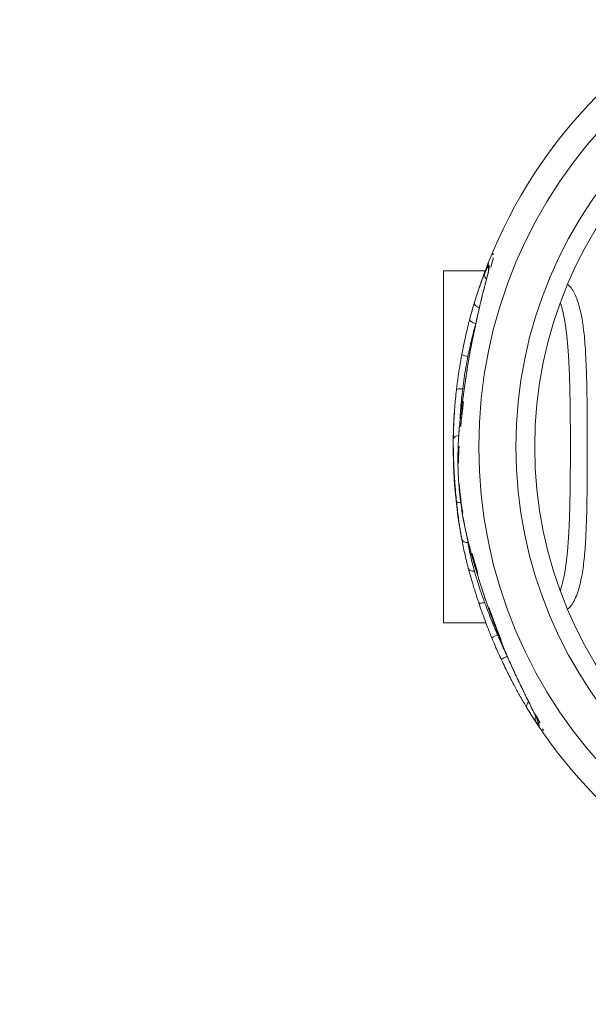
# Model space of a CAD drawing. Header units: inches. Extents: x -93 to 151, y -96 to 115.
# Tile 104 of 126: x 100.53 to 100.983, y 21.586 to 22.369. Entities that reach past the tile are written whole.
import ezdxf

# ---------------------------------------------------------------- set-up
doc = ezdxf.new("R2010")
doc.units = ezdxf.units.IN
doc.header["$MEASUREMENT"] = 0
doc.linetypes.add('ACAD_ISO03W100', pattern=[30, 12, -18])
for name, color, linetype, lineweight in [('1_projektowane', 7, 'Continuous', 5), ('strefa', 7, 'ACAD_ISO03W100', 5), ('urzadzenie', 7, 'Continuous', 5)]:
    doc.layers.add(name, color=color, linetype=linetype, lineweight=lineweight)

# ---------------------------------------------------------------- blocks, each defined once
blk = doc.blocks.new('fddsffdsfddff')
at = {"layer": 'strefa', "color": 7, "ltscale": 0.01}
blk.add_circle((101.2729, 22.02915), 1.92851, dxfattribs=at)
at = {"layer": 'urzadzenie', "linetype": 'Continuous'}
for p, q in [((100.90671, 22.18184), (100.9072, 22.18257)), ((100.9072, 22.18257), (100.90766, 22.18294)), ((100.90107, 22.16915), (100.8679, 22.16915)), ((100.8679, 21.88915), (100.8679, 22.16915)), ((100.90237, 22.16376), (100.90221, 22.16328)), ((100.8917, 22.14148), (100.89189, 22.14217)), ((100.89265, 22.12301), (100.89187, 22.11929)), ((100.89265, 22.12301), (100.89259, 22.12283)), ((100.89367, 22.12792), (100.89349, 22.1273)), ((100.89187, 22.11929), (100.89181, 22.11913)), ((100.88594, 22.08646), (100.88591, 22.08645)), ((100.88591, 22.08645), (100.88591, 22.08645)), ((100.88086, 22.04937), (100.88086, 22.0491)), ((100.88932, 21.94626), (100.88926, 21.94657)), ((100.903, 21.90242), (100.90301, 21.90246)), ((100.8679, 21.88915), (100.9015, 21.88915)), ((100.9076, 21.8897), (100.90764, 21.88967)), ((100.91847, 21.86254), (100.91935, 21.86066)), ((100.9248, 21.84856), (100.92492, 21.84836)), ((100.93394, 21.82955), (100.93415, 21.82918)), ((100.94008, 21.81693), (100.94039, 21.81639)), ((100.9409, 21.81654), (100.9426, 21.81321)), ((100.9426, 21.81321), (100.94449, 21.80945))]:
    blk.add_line(p, q, dxfattribs=at)
at = {"layer": 'urzadzenie', "linetype": 'Continuous', "flags": 128}
for points in [[(100.90407, 22.17116), (100.90379, 22.17016), (100.90379, 22.17014)], [(100.89239, 22.14385), (100.89233, 22.14324), (100.8925, 22.14259), (100.89289, 22.14193), (100.89347, 22.14129), (100.89424, 22.14071), (100.89514, 22.1402), (100.89613, 22.1398), (100.89631, 22.13974)], [(100.88866, 22.13066), (100.88865, 22.13022), (100.88886, 22.12975), (100.88927, 22.12926), (100.88987, 22.12878), (100.89063, 22.12832), (100.89151, 22.12791), (100.89248, 22.12756), (100.89349, 22.1273)], [(100.87807, 22.0743), (100.87819, 22.07458), (100.87849, 22.07483), (100.87896, 22.07504), (100.87957, 22.0752), (100.88032, 22.07531), (100.88117, 22.07536), (100.88208, 22.07534), (100.88304, 22.07527)], [(100.87559, 22.03533), (100.8757, 22.03587), (100.87599, 22.03639), (100.87646, 22.03686), (100.87708, 22.03727), (100.87783, 22.03761), (100.87869, 22.03786), (100.87962, 22.03801), (100.87988, 22.03804)], [(100.87814, 21.98569), (100.87827, 21.98542), (100.87859, 21.98518), (100.87906, 21.98498), (100.87968, 21.98482), (100.88042, 21.98472), (100.88126, 21.98467), (100.8815, 21.98466)], [(100.88753, 21.93255), (100.88774, 21.93199), (100.88809, 21.93149), (100.88858, 21.93105), (100.88919, 21.93071), (100.8899, 21.93045), (100.89068, 21.9303), (100.89152, 21.93026), (100.89238, 21.93033)], [(100.90052, 21.90536), (100.89962, 21.9051), (100.89876, 21.90491), (100.89797, 21.90478), (100.89726, 21.90472), (100.89667, 21.90473), (100.89621, 21.90482), (100.89591, 21.90497), (100.89577, 21.90518)], [(100.91847, 21.86254), (100.91753, 21.86209), (100.91663, 21.86163), (100.91581, 21.86117), (100.91511, 21.86074), (100.91455, 21.86035), (100.91416, 21.86002), (100.91396, 21.85976), (100.91395, 21.85959)], [(100.94285, 21.81063), (100.94296, 21.81032), (100.94343, 21.80945)]]:
    blk.add_lwpolyline(points, dxfattribs=at)
at = {"layer": 'urzadzenie', "linetype": 'Continuous'}
for radius in [0.37709, 0.34754, 0.33251]:
    blk.add_circle((101.2729, 22.02915), radius, dxfattribs=at)
for centre, radius, start, end in [((101.2729, 22.02915), 0.39742, 118.07947, 164.22657), ((100.90844, 22.17169), 0.00499, 158.8647, 198.31536), ((100.9049, 22.1658), 0.00453, 162.69703, 229.37069), ((100.88851, 22.11477), 0.01365, 243.23873, 264.81523), ((101.2729, 22.02915), 0.39742, 176.07613, 180), ((101.2729, 22.02915), 0.39742, 180, 191.55822), ((100.88637, 21.9572), 0.0043, 199.62607, 281.65169), ((100.91564, 21.8643), 0.0159, 107.50832, 126.24967), ((100.93814, 21.82299), 0.00425, 128.44249, 207.452), ((101.2729, 22.02915), 0.39742, 212.45837, 253.95146), ((100.94545, 21.81249), 0.0047, 155.55606, 212.75029), ((100.94801, 21.81017), 0.005, 184.59455, 214.02694)]:
    blk.add_arc(centre, radius, start, end, dxfattribs=at)
for points, knots in [([(100.90743, 22.17961), (100.9072, 22.17858), (100.90673, 22.17652), (100.90588, 22.17332), (100.90545, 22.17172)], [0, 0, 0, 0, 0.499999, 1, 1, 1, 1]), ([(100.90743, 22.17961), (100.9074, 22.17948), (100.90718, 22.17847), (100.90663, 22.17616), (100.90584, 22.17321), (100.90545, 22.17172)], [0, 0, 0, 0, 0.068744, 0.53064, 1, 1, 1, 1]), ([(100.90671, 22.18184), (100.90692, 22.18216), (100.90733, 22.18281), (100.90755, 22.1829), (100.90766, 22.18294)], [0, 0, 0, 0, 0.497687, 1, 1, 1, 1]), ([(100.89747, 22.15951), (100.89802, 22.16105), (100.89912, 22.16414), (100.90071, 22.16834), (100.90222, 22.17214), (100.90309, 22.1742), (100.90352, 22.17523)], [0, 0, 0, 0, 0.250231, 0.500303, 0.750121, 1, 1, 1, 1]), ([(100.89747, 22.15951), (100.89829, 22.1618), (100.89953, 22.16526), (100.9011, 22.16932), (100.90234, 22.17243), (100.9031, 22.17422), (100.90352, 22.17523)], [0, 0, 0, 0, 0.374402, 0.565304, 0.756162, 1, 1, 1, 1]), ([(100.90058, 22.16715), (100.90094, 22.168), (100.90168, 22.16972), (100.90258, 22.17159), (100.90331, 22.17294), (100.90363, 22.1733), (100.90379, 22.17349)], [0, 0, 0, 0, 0.2495037, 0.5014713, 0.7493066, 1, 1, 1, 1]), ([(100.90378, 22.17014), (100.90376, 22.17002), (100.9037, 22.16966), (100.90352, 22.16877), (100.90323, 22.16748), (100.90284, 22.16583), (100.90248, 22.16439), (100.90224, 22.16343), (100.90218, 22.16321)], [0, 0, 0, 0, 0.10329, 0.289043, 0.492163, 0.707845, 0.932913, 1, 1, 1, 1]), ([(100.90407, 22.17116), (100.904, 22.17075), (100.90386, 22.16993), (100.90349, 22.16824), (100.903, 22.16621), (100.90258, 22.16458), (100.90237, 22.16376)], [0, 0, 0, 0, 0.247596, 0.497113, 0.747495, 1, 1, 1, 1]), ([(100.90379, 22.17349), (100.90392, 22.17357), (100.90414, 22.17369), (100.90426, 22.17324), (100.90426, 22.17251), (100.90413, 22.17161), (100.90407, 22.17116)], [0, 0, 0, 0, 0.303459, 0.501329, 0.749826, 1, 1, 1, 1]), ([(100.90391, 22.17104), (100.90391, 22.17103), (100.90391, 22.17099), (100.90389, 22.17069), (100.90383, 22.17033), (100.9038, 22.17017)], [0, 0, 0, 0, 0.301756, 0.69856, 1, 1, 1, 1]), ([(100.89239, 22.14385), (100.89286, 22.14539), (100.89381, 22.14846), (100.89523, 22.15277), (100.89662, 22.15682), (100.898, 22.16062), (100.89934, 22.16415), (100.90016, 22.16615), (100.90058, 22.16715)], [0, 0, 0, 0, 0.160119, 0.32023, 0.484178, 0.648121, 0.823333, 1, 1, 1, 1]), ([(100.90222, 22.16328), (100.90211, 22.16288), (100.90182, 22.16172), (100.90124, 22.15951), (100.90048, 22.15661), (100.8996, 22.15323), (100.8986, 22.14928), (100.89756, 22.14504), (100.89653, 22.14069), (100.89557, 22.1365), (100.89462, 22.13225), (100.89367, 22.12792), (100.89298, 22.12474), (100.89263, 22.12303), (100.89259, 22.12284)], [0, 0, 0, 0, 0.041287, 0.118018, 0.200805, 0.291264, 0.391823, 0.506457, 0.609784, 0.706867, 0.798588, 0.895679, 0.988027, 1, 1, 1, 1]), ([(100.90237, 22.16376), (100.90211, 22.16275), (100.90159, 22.16074), (100.90079, 22.15771), (100.89966, 22.15338), (100.8982, 22.14757), (100.89636, 22.13983), (100.89452, 22.13169), (100.89327, 22.1259), (100.89265, 22.12301)], [0, 0, 0, 0, 0.096497, 0.193031, 0.258824, 0.44943, 0.64001, 0.820051, 1, 1, 1, 1]), ([(100.96659, 21.89988), (100.96739, 21.90062), (100.96926, 21.90235), (100.97177, 21.90642), (100.97419, 21.91184), (100.97607, 21.91791), (100.97751, 21.92432), (100.97863, 21.93082), (100.97955, 21.93795), (100.9803, 21.94568), (100.98088, 21.95386), (100.98131, 21.96247), (100.98163, 21.97144), (100.98187, 21.98083), (100.98202, 21.99061), (100.98213, 22.00074), (100.98219, 22.01114), (100.98222, 22.0217), (100.98222, 22.03197), (100.98221, 22.04187), (100.98217, 22.05136), (100.9821, 22.06069), (100.98198, 22.0708), (100.98178, 22.08154), (100.98145, 22.09267), (100.98099, 22.10253), (100.98041, 22.11119), (100.97973, 22.11876), (100.97888, 22.12577), (100.97781, 22.1325), (100.97646, 22.13881), (100.9748, 22.14461), (100.97287, 22.14963), (100.97058, 22.15391), (100.96852, 22.15684), (100.96708, 22.158), (100.96668, 22.15832)], [0, 0, 0, 0, 0.027956, 0.065552, 0.103141, 0.140584, 0.169585, 0.19871, 0.227865, 0.256967, 0.285948, 0.313702, 0.341551, 0.369387, 0.397125, 0.425001, 0.452999, 0.48099, 0.508857, 0.534057, 0.559347, 0.584642, 0.60985, 0.643532, 0.677308, 0.711007, 0.739009, 0.767089, 0.795178, 0.823191, 0.855118, 0.88714, 0.919168, 0.951104, 0.986361, 1, 1, 1, 1]), ([(100.88866, 22.13066), (100.88927, 22.13293), (100.8905, 22.13751), (100.89176, 22.14173), (100.89239, 22.14385)], [0, 0, 0, 0, 0.49802, 1, 1, 1, 1]), ([(100.96084, 21.9147), (100.96088, 21.91483), (100.96133, 21.91608), (100.96211, 21.91889), (100.96299, 21.92243), (100.96366, 21.92564), (100.96415, 21.92824), (100.96459, 21.93085), (100.965, 21.93352), (100.96539, 21.93636), (100.96581, 21.93977), (100.9662, 21.94336), (100.96651, 21.9467), (100.96676, 21.94959), (100.96698, 21.95244), (100.96719, 21.95547), (100.96739, 21.9587), (100.9676, 21.96252), (100.96781, 21.96694), (100.96801, 21.97191), (100.96817, 21.97684), (100.96831, 21.98172), (100.96843, 21.98714), (100.96854, 21.99311), (100.96864, 21.99983), (100.96871, 22.00671), (100.96876, 22.01456), (100.9688, 22.0232), (100.9688, 22.03265), (100.96878, 22.04047), (100.96874, 22.04665), (100.96871, 22.05123), (100.96867, 22.05581), (100.96861, 22.0604), (100.96854, 22.065), (100.96847, 22.06935), (100.96838, 22.07352), (100.96828, 22.07753), (100.96816, 22.08165), (100.96803, 22.08585), (100.96786, 22.09011), (100.96771, 22.09348), (100.96759, 22.09595), (100.9675, 22.09754), (100.96741, 22.09914), (100.96732, 22.10076), (100.96721, 22.10239), (100.9671, 22.10404), (100.96698, 22.10575), (100.96684, 22.1077), (100.96665, 22.11007), (100.96639, 22.11296), (100.96605, 22.11636), (100.96567, 22.11976), (100.96528, 22.12276), (100.9649, 22.12542), (100.9645, 22.12803), (100.96403, 22.13073), (100.9635, 22.13343), (100.96289, 22.13629), (100.96216, 22.13922), (100.96146, 22.14172), (100.96101, 22.14306), (100.96086, 22.14353)], [0, 0, 0, 0, 0.003184, 0.029533, 0.059084, 0.073564, 0.088987, 0.105359, 0.118201, 0.133099, 0.150822, 0.170779, 0.186269, 0.198508, 0.211055, 0.22508, 0.238793, 0.253066, 0.273682, 0.293605, 0.312882, 0.331551, 0.349645, 0.373927, 0.397339, 0.422388, 0.447144, 0.47977, 0.512296, 0.544942, 0.560873, 0.576933, 0.593147, 0.609542, 0.626144, 0.642983, 0.65741, 0.672571, 0.688393, 0.704814, 0.721852, 0.739529, 0.746064, 0.752737, 0.759552, 0.76651, 0.773613, 0.780862, 0.78826, 0.79637, 0.807254, 0.820881, 0.837198, 0.856452, 0.87205, 0.88402, 0.899158, 0.915452, 0.930783, 0.947598, 0.969225, 0.98924, 1, 1, 1, 1]), ([(100.88236, 22.10258), (100.88282, 22.10498), (100.88374, 22.10977), (100.88528, 22.11686), (100.88691, 22.12387), (100.88807, 22.12839), (100.88866, 22.13066)], [0, 0, 0, 0, 0.246587, 0.493219, 0.746611, 1, 1, 1, 1]), ([(100.89349, 22.1273), (100.89301, 22.12553), (100.89204, 22.12199), (100.89065, 22.11645), (100.88931, 22.11077), (100.88818, 22.10564), (100.88753, 22.10242), (100.88727, 22.10118)], [0, 0, 0, 0, 0.213565, 0.427133, 0.64473, 0.8623, 1, 1, 1, 1]), ([(100.89259, 22.12283), (100.89245, 22.1222), (100.8922, 22.12099), (100.89194, 22.11974), (100.89182, 22.11915)], [0, 0, 0, 0, 0.526911, 1, 1, 1, 1]), ([(100.89181, 22.11913), (100.89165, 22.11833), (100.89118, 22.11606), (100.89041, 22.11226), (100.88953, 22.10776), (100.88859, 22.10283), (100.88751, 22.09678), (100.8866, 22.09118), (100.88607, 22.0875), (100.88591, 22.08645)], [0, 0, 0, 0, 0.076742, 0.216518, 0.35425, 0.491211, 0.667453, 0.904596, 1, 1, 1, 1]), ([(100.89187, 22.11929), (100.89133, 22.11665), (100.89024, 22.11136), (100.88865, 22.10314), (100.8872, 22.09485), (100.88636, 22.08926), (100.88594, 22.08646)], [0, 0, 0, 0, 0.247548, 0.49541, 0.747721, 1, 1, 1, 1]), ([(100.87807, 22.0743), (100.87825, 22.07582), (100.87861, 22.07884), (100.87924, 22.0835), (100.87992, 22.08823), (100.88092, 22.09462), (100.88179, 22.0994), (100.88236, 22.10258)], [0, 0, 0, 0, 0.164608, 0.329192, 0.497044, 0.664908, 1, 1, 1, 1]), ([(100.88727, 22.10118), (100.88671, 22.09825), (100.88559, 22.09247), (100.88415, 22.08372), (100.88341, 22.07811), (100.88304, 22.07527)], [0, 0, 0, 0, 0.336536, 0.664816, 1, 1, 1, 1]), ([(100.88594, 22.08646), (100.88563, 22.08427), (100.88515, 22.08093), (100.88452, 22.07653), (100.88389, 22.07215), (100.88312, 22.06695), (100.88197, 22.05898), (100.88131, 22.05306), (100.88086, 22.0491)], [0, 0, 0, 0, 0.160746, 0.243723, 0.326713, 0.493649, 0.661086, 1, 1, 1, 1]), ([(100.88557, 22.08398), (100.88544, 22.08314), (100.88517, 22.08126), (100.88477, 22.07842), (100.88434, 22.07545), (100.88391, 22.0725), (100.88346, 22.06942), (100.88297, 22.06609), (100.88242, 22.06224), (100.88173, 22.057), (100.88118, 22.05261), (100.8809, 22.04974), (100.88087, 22.04937)], [0, 0, 0, 0, 0.066505, 0.147684, 0.224439, 0.305029, 0.390493, 0.486253, 0.597713, 0.737652, 0.966338, 1, 1, 1, 1]), ([(100.88593, 22.08645), (100.88585, 22.08593), (100.88573, 22.08511), (100.88561, 22.08429), (100.88557, 22.08398)], [0, 0, 0, 0, 0.6311, 1, 1, 1, 1]), ([(100.87559, 22.03533), (100.87564, 22.03838), (100.87574, 22.04449), (100.87615, 22.05285), (100.87669, 22.06048), (100.87729, 22.06726), (100.87781, 22.07196), (100.87807, 22.0743)], [0, 0, 0, 0, 0.247867, 0.495607, 0.66376, 0.832046, 1, 1, 1, 1]), ([(100.88304, 22.07527), (100.88273, 22.07269), (100.88213, 22.06752), (100.88149, 22.06007), (100.88109, 22.0542), (100.88095, 22.05084), (100.88092, 22.04986)], [0, 0, 0, 0, 0.289709, 0.579611, 0.876531, 1, 1, 1, 1]), ([(100.88369, 22.06517), (100.88346, 22.06326), (100.883, 22.05945), (100.88223, 22.05263), (100.88176, 22.04795), (100.88146, 22.04502)], [0, 0, 0, 0, 0.270628, 0.542635, 1, 1, 1, 1]), ([(100.88369, 22.06516), (100.8834, 22.06281), (100.88284, 22.05813), (100.8821, 22.05137), (100.88168, 22.04714), (100.88146, 22.04502)], [0, 0, 0, 0, 0.335222, 0.667099, 1, 1, 1, 1]), ([(100.87593, 22.04803), (100.87595, 22.04836), (100.876, 22.04945), (100.87607, 22.05057), (100.87612, 22.05136)], [0, 0, 0, 0, 0.3011736, 1, 1, 1, 1]), ([(100.88087, 22.04936), (100.88063, 22.04697), (100.88021, 22.0427), (100.87979, 22.03675), (100.87951, 22.03169), (100.87934, 22.02687), (100.87926, 22.0227), (100.87927, 22.02001), (100.87928, 22.01902)], [0, 0, 0, 0, 0.247605, 0.44111, 0.604235, 0.751598, 0.908671, 1, 1, 1, 1]), ([(100.88086, 22.0491), (100.88062, 22.04664), (100.88014, 22.04171), (100.87964, 22.03412), (100.87931, 22.02657), (100.87929, 22.02135), (100.87928, 22.0189)], [0, 0, 0, 0, 0.255922, 0.511763, 0.771161, 1, 1, 1, 1]), ([(100.87552, 22.02833), (100.8755, 22.02994), (100.87548, 22.03317), (100.87555, 22.03688), (100.87559, 22.03874)], [0, 0, 0, 0, 0.498521, 1, 1, 1, 1]), ([(100.87552, 22.02833), (100.87551, 22.02937), (100.87549, 22.03143), (100.87551, 22.0349), (100.87556, 22.03745), (100.87559, 22.03874)], [0, 0, 0, 0, 0.333475, 0.663671, 1, 1, 1, 1]), ([(100.87814, 21.98569), (100.8779, 21.98808), (100.87754, 21.99169), (100.87712, 21.9967), (100.87683, 22.00038), (100.87658, 22.00391), (100.87629, 22.00842), (100.87601, 22.01365), (100.87578, 22.01946), (100.87558, 22.02665), (100.87558, 22.03185), (100.87559, 22.03533)], [0, 0, 0, 0, 0.137656, 0.208759, 0.27983, 0.343028, 0.406248, 0.536825, 0.651946, 0.767153, 1, 1, 1, 1]), ([(100.88018, 22.02957), (100.88012, 22.0285), (100.87999, 22.02635), (100.87985, 22.023), (100.87975, 22.01962), (100.87972, 22.01728), (100.87971, 22.01616)], [0, 0, 0, 0, 0.250029, 0.49995, 0.762077, 1, 1, 1, 1]), ([(100.88018, 22.02957), (100.88006, 22.02744), (100.87981, 22.02315), (100.87975, 22.0185), (100.87971, 22.01616)], [0, 0, 0, 0, 0.498435, 1, 1, 1, 1]), ([(100.87709, 21.99594), (100.87693, 21.99802), (100.8766, 22.00218), (100.87621, 22.00831), (100.87591, 22.01425), (100.87578, 22.01787), (100.87571, 22.01967)], [0, 0, 0, 0, 0.249912, 0.499865, 0.749945, 1, 1, 1, 1]), ([(100.87709, 21.99594), (100.87698, 21.9974), (100.87674, 22.00034), (100.8764, 22.00534), (100.87607, 22.01088), (100.87584, 22.01587), (100.87575, 22.01867), (100.87571, 22.01967)], [0, 0, 0, 0, 0.1752609, 0.3530374, 0.6024866, 0.8586361, 1, 1, 1, 1]), ([(100.87928, 22.0189), (100.87928, 22.01858), (100.87924, 22.01591), (100.87938, 22.01063), (100.87963, 22.00563), (100.87975, 22.00312)], [0, 0, 0, 0, 0.063754, 0.529209, 1, 1, 1, 1]), ([(100.87975, 22.00312), (100.87985, 22.00156), (100.88005, 21.99844), (100.88047, 21.99369), (100.88096, 21.98894), (100.88163, 21.98362), (100.88215, 21.97987), (100.88251, 21.97778), (100.88251, 21.97774)], [0, 0, 0, 0, 0.1810499, 0.3620649, 0.5487312, 0.7354357, 0.9954951, 1, 1, 1, 1]), ([(100.88027, 21.99964), (100.88034, 21.9987), (100.88049, 21.9968), (100.88076, 21.99391), (100.88106, 21.99094), (100.88152, 21.98708), (100.88215, 21.98231), (100.88274, 21.97869), (100.88304, 21.97682)], [0, 0, 0, 0, 0.118522, 0.241023, 0.368045, 0.50008, 0.742428, 1, 1, 1, 1]), ([(100.88027, 21.99964), (100.88039, 21.99812), (100.88062, 21.99516), (100.88107, 21.99081), (100.88175, 21.98515), (100.88243, 21.98051), (100.88296, 21.97733), (100.88304, 21.97683)], [0, 0, 0, 0, 0.1928406, 0.374614, 0.5564738, 0.9300955, 1, 1, 1, 1]), ([(100.88233, 21.95576), (100.8821, 21.95706), (100.88163, 21.95965), (100.88095, 21.96384), (100.88027, 21.96833), (100.87956, 21.97345), (100.87884, 21.9792), (100.87837, 21.98352), (100.87814, 21.98569)], [0, 0, 0, 0, 0.154812, 0.309579, 0.467313, 0.625024, 0.811285, 1, 1, 1, 1]), ([(100.88089, 21.96375), (100.88076, 21.9646), (100.88048, 21.96632), (100.88005, 21.96923), (100.8796, 21.97245), (100.87929, 21.97491), (100.87914, 21.97611)], [0, 0, 0, 0, 0.250001, 0.499987, 0.755513, 1, 1, 1, 1]), ([(100.88089, 21.96375), (100.88068, 21.96506), (100.88037, 21.96704), (100.87991, 21.9702), (100.87954, 21.97292), (100.87928, 21.975), (100.87914, 21.97611)], [0, 0, 0, 0, 0.386649, 0.583103, 0.779515, 1, 1, 1, 1]), ([(100.88251, 21.97774), (100.88285, 21.9757), (100.88354, 21.97155), (100.88472, 21.96553), (100.88653, 21.95713), (100.88814, 21.95089), (100.88926, 21.94657)], [0, 0, 0, 0, 0.184286, 0.376077, 0.56793, 1, 1, 1, 1]), ([(100.88255, 21.97742), (100.88258, 21.97727), (100.88283, 21.97563), (100.88338, 21.97248), (100.88423, 21.96786), (100.88524, 21.96297), (100.88646, 21.95751), (100.88781, 21.95193), (100.88885, 21.94807), (100.88933, 21.94631)], [0, 0, 0, 0, 0.013061, 0.146403, 0.289037, 0.443005, 0.615232, 0.824494, 1, 1, 1, 1]), ([(100.88753, 21.93255), (100.887, 21.93459), (100.88594, 21.93869), (100.88462, 21.94436), (100.88342, 21.94993), (100.88269, 21.95382), (100.88233, 21.95576)], [0, 0, 0, 0, 0.249382, 0.498959, 0.749512, 1, 1, 1, 1]), ([(100.88649, 21.95748), (100.88651, 21.95739), (100.88675, 21.95581), (100.887, 21.95436), (100.88724, 21.953)], [0, 0, 0, 0, 0.0559044, 1, 1, 1, 1]), ([(100.88724, 21.953), (100.88759, 21.9511), (100.88828, 21.94731), (100.88944, 21.94186), (100.89074, 21.93633), (100.89183, 21.93233), (100.89238, 21.93033)], [0, 0, 0, 0, 0.249832, 0.499725, 0.749972, 1, 1, 1, 1]), ([(100.88926, 21.94657), (100.88996, 21.94401), (100.89136, 21.93889), (100.89372, 21.93093), (100.89628, 21.92263), (100.89875, 21.91499), (100.901, 21.90824), (100.90234, 21.90439), (100.90301, 21.90246)], [0, 0, 0, 0, 0.185525, 0.370953, 0.560945, 0.750866, 0.875147, 1, 1, 1, 1]), ([(100.88929, 21.94625), (100.88971, 21.94472), (100.8906, 21.94141), (100.89203, 21.93648), (100.8935, 21.93158), (100.8949, 21.92704), (100.8963, 21.92254), (100.89778, 21.91793), (100.89935, 21.91311), (100.90101, 21.90818), (100.90223, 21.9046), (100.90291, 21.90267), (100.903, 21.90242)], [0, 0, 0, 0, 0.112051, 0.241763, 0.355842, 0.459031, 0.557185, 0.661382, 0.767178, 0.87487, 0.983864, 1, 1, 1, 1]), ([(100.89059, 21.94416), (100.89107, 21.94247), (100.89202, 21.9391), (100.89355, 21.93379), (100.89464, 21.93015), (100.89519, 21.92832)], [0, 0, 0, 0, 0.333828, 0.664319, 1, 1, 1, 1]), ([(100.89059, 21.94416), (100.89131, 21.94162), (100.89275, 21.9365), (100.89437, 21.93105), (100.89519, 21.92832)], [0, 0, 0, 0, 0.497483, 1, 1, 1, 1]), ([(100.89577, 21.90518), (100.89482, 21.90807), (100.89338, 21.91242), (100.89167, 21.91797), (100.89029, 21.92259), (100.88887, 21.92753), (100.88798, 21.93087), (100.88753, 21.93255)], [0, 0, 0, 0, 0.288988, 0.436437, 0.583873, 0.790891, 1, 1, 1, 1]), ([(100.89238, 21.93033), (100.89281, 21.92881), (100.89369, 21.92575), (100.89545, 21.9201), (100.89767, 21.91332), (100.89956, 21.90803), (100.90052, 21.90536)], [0, 0, 0, 0, 0.207792, 0.417512, 0.705826, 1, 1, 1, 1]), ([(100.90624, 21.87712), (100.90531, 21.87941), (100.90345, 21.884), (100.90077, 21.89102), (100.89818, 21.89813), (100.89657, 21.90283), (100.89577, 21.90518)], [0, 0, 0, 0, 0.246568, 0.493022, 0.746556, 1, 1, 1, 1]), ([(100.90052, 21.90536), (100.90112, 21.90372), (100.90233, 21.90045), (100.90429, 21.89543), (100.90631, 21.89036), (100.90851, 21.88501), (100.91004, 21.88139), (100.91086, 21.87946)], [0, 0, 0, 0, 0.191585, 0.383197, 0.579508, 0.775876, 1, 1, 1, 1]), ([(100.90301, 21.90246), (100.90376, 21.90033), (100.90527, 21.89605), (100.90685, 21.8918), (100.90764, 21.88967)], [0, 0, 0, 0, 0.498757, 1, 1, 1, 1]), ([(100.90301, 21.90242), (100.90301, 21.9024), (100.90362, 21.90067), (100.90485, 21.89719), (100.90638, 21.89297), (100.90732, 21.89048), (100.90761, 21.8897)], [0, 0, 0, 0, 0.004762, 0.40855, 0.816531, 1, 1, 1, 1]), ([(100.90407, 21.90092), (100.90511, 21.89801), (100.90717, 21.89217), (100.91043, 21.88349), (100.91268, 21.87783), (100.91381, 21.87499)], [0, 0, 0, 0, 0.331817, 0.665298, 1, 1, 1, 1]), ([(100.90407, 21.90092), (100.905, 21.89829), (100.90687, 21.89301), (100.91011, 21.88431), (100.91247, 21.87837), (100.91381, 21.87499)], [0, 0, 0, 0, 0.299929, 0.601531, 1, 1, 1, 1]), ([(100.9076, 21.8897), (100.90817, 21.88818), (100.9094, 21.88489), (100.91138, 21.87981), (100.91354, 21.87439), (100.91581, 21.86886), (100.91812, 21.86344), (100.92046, 21.85811), (100.92268, 21.85318), (100.92414, 21.85003), (100.92482, 21.84857)], [0, 0, 0, 0, 0.104593, 0.227871, 0.355372, 0.487618, 0.625115, 0.751373, 0.884795, 1, 1, 1, 1]), ([(100.90764, 21.88967), (100.90842, 21.88759), (100.90998, 21.88344), (100.91263, 21.8767), (100.91558, 21.86946), (100.91876, 21.86201), (100.92189, 21.85494), (100.92391, 21.85056), (100.92492, 21.84836)], [0, 0, 0, 0, 0.142848, 0.286303, 0.471934, 0.658302, 0.828747, 1, 1, 1, 1]), ([(100.91847, 21.86254), (100.91738, 21.86504), (100.91522, 21.87005), (100.91251, 21.87664), (100.91099, 21.88077), (100.91042, 21.88231)], [0, 0, 0, 0, 0.384885, 0.769725, 1, 1, 1, 1]), ([(100.91395, 21.85959), (100.91225, 21.86329), (100.9096, 21.86908), (100.90713, 21.87498), (100.90624, 21.87712)], [0, 0, 0, 0, 0.638332, 1, 1, 1, 1]), ([(100.91086, 21.87946), (100.91174, 21.87741), (100.91419, 21.87171), (100.9168, 21.86612), (100.91847, 21.86254)], [0, 0, 0, 0, 0.359524, 1, 1, 1, 1]), ([(100.93436, 21.82103), (100.93422, 21.82127), (100.93331, 21.82278), (100.93155, 21.82578), (100.92914, 21.83002), (100.92677, 21.8343), (100.92453, 21.83844), (100.92207, 21.84311), (100.91942, 21.84829), (100.91665, 21.85387), (100.91485, 21.85769), (100.91395, 21.85959)], [0, 0, 0, 0, 0.026934, 0.17078, 0.314502, 0.420009, 0.525835, 0.631299, 0.753982, 0.877018, 1, 1, 1, 1]), ([(100.9248, 21.84857), (100.92502, 21.8481), (100.92594, 21.84612), (100.9275, 21.84283), (100.92944, 21.83877), (100.93125, 21.83504), (100.93275, 21.83196), (100.9336, 21.83023), (100.93393, 21.82955)], [0, 0, 0, 0, 0.066485, 0.279962, 0.485798, 0.684527, 0.87687, 1, 1, 1, 1]), ([(100.92492, 21.84836), (100.92574, 21.84661), (100.92738, 21.84311), (100.92976, 21.83816), (100.93205, 21.83344), (100.93345, 21.8306), (100.93415, 21.82918)], [0, 0, 0, 0, 0.250235, 0.501756, 0.749955, 1, 1, 1, 1]), ([(100.93395, 21.82951), (100.93396, 21.8295), (100.93447, 21.82844), (100.9354, 21.82656), (100.93673, 21.82384), (100.93795, 21.82135), (100.93905, 21.81907), (100.93976, 21.8176), (100.94006, 21.81697), (100.94008, 21.81694)], [0, 0, 0, 0, 0.0028, 0.198686, 0.391504, 0.589792, 0.789046, 0.989283, 1, 1, 1, 1]), ([(100.93415, 21.82918), (100.93445, 21.82857), (100.93572, 21.82598), (100.93742, 21.82253), (100.93916, 21.81895), (100.93998, 21.81725), (100.94039, 21.81639)], [0, 0, 0, 0, 0.118525, 0.505532, 0.75202, 1, 1, 1, 1]), ([(100.9415, 21.80995), (100.94103, 21.81062), (100.9401, 21.81195), (100.93835, 21.81461), (100.93644, 21.81761), (100.93506, 21.81989), (100.93436, 21.82103)], [0, 0, 0, 0, 0.250967, 0.504001, 0.751458, 1, 1, 1, 1]), ([(100.94006, 21.81696), (100.94027, 21.81653), (100.94077, 21.81548), (100.9414, 21.8141), (100.942, 21.81275), (100.94245, 21.81165), (100.94273, 21.81093), (100.94282, 21.81068), (100.94284, 21.81062)], [0, 0, 0, 0, 0.134192, 0.327584, 0.523619, 0.724667, 0.930111, 1, 1, 1, 1]), ([(100.94039, 21.81639), (100.94077, 21.81559), (100.94153, 21.81399), (100.94238, 21.81209), (100.94303, 21.81055), (100.9433, 21.80982), (100.94343, 21.80945)], [0, 0, 0, 0, 0.251626, 0.504789, 0.751788, 1, 1, 1, 1]), ([(100.9409, 21.81654), (100.94153, 21.8153), (100.9428, 21.81281), (100.94392, 21.81061), (100.94444, 21.80955), (100.94449, 21.80945)], [0, 0, 0, 0, 0.473388, 0.950081, 1, 1, 1, 1]), ([(100.94386, 21.80737), (100.94382, 21.80732), (100.94374, 21.80722), (100.94334, 21.80756), (100.94264, 21.80837), (100.94188, 21.80942), (100.9415, 21.80995)], [0, 0, 0, 0, 0.245177, 0.491502, 0.744379, 1, 1, 1, 1]), ([(100.94285, 21.8106), (100.9429, 21.81047), (100.943, 21.81016), (100.9431, 21.80979), (100.94311, 21.80974), (100.94312, 21.80972)], [0, 0, 0, 0, 0.320959, 0.717896, 1, 1, 1, 1]), ([(100.94343, 21.80945), (100.94359, 21.80894), (100.9439, 21.80793), (100.94388, 21.80756), (100.94386, 21.80737)], [0, 0, 0, 0, 0.502378, 1, 1, 1, 1]), ([(100.9467, 21.80478), (100.94691, 21.80424), (100.94732, 21.80317), (100.94709, 21.80312), (100.94698, 21.8031)], [0, 0, 0, 0, 0.499976, 1, 1, 1, 1]), ([(100.9467, 21.80478), (100.94687, 21.80433), (100.94716, 21.80358), (100.9472, 21.80311), (100.94705, 21.8031), (100.94698, 21.8031)], [0, 0, 0, 0, 0.417047, 0.707661, 1, 1, 1, 1])]:
    blk.add_open_spline(points, degree=3, knots=knots, dxfattribs=at)

msp = doc.modelspace()

# ---------------------------------------------------------------- block references
at = {"layer": '1_projektowane'}
msp.add_blockref('fddsffdsfddff', (0, 0), dxfattribs=at)

doc.saveas('drawing.dxf')
